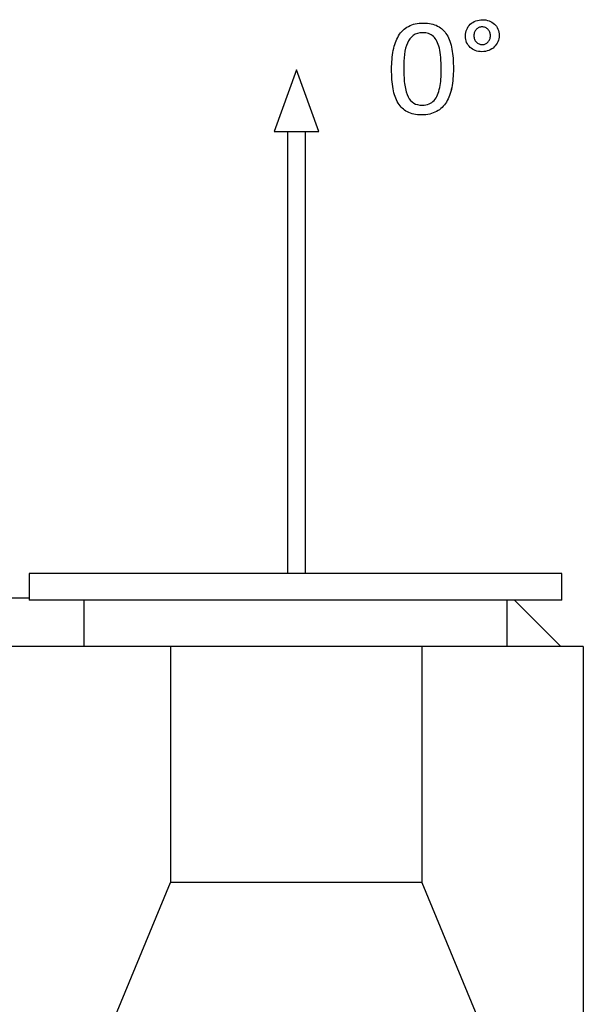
# Model space of a CAD drawing. Header units: inches. Extents: x 0 to 20790, y -12 to 14700.
# Tile 121 of 184: x 6374 to 7002, y 12222 to 13320. Entities that reach past the tile are written whole.
import ezdxf

# ---------------------------------------------------------------- set-up
doc = ezdxf.new("R2010")
doc.units = ezdxf.units.IN
doc.layers.add('1', color=7, linetype='Continuous', true_color=0xffffff)
doc.layers.add('254', color=7, linetype='Continuous', true_color=0xffffff)

msp = doc.modelspace()

# ---------------------------------------------------------------- linework, layer by layer
at = {"layer": '1', "color": 2, "linetype": 'Continuous', "lineweight": 25}
for p, q in [((6384.128, 12702.517), (6384.128, 12672.517)), ((6977.949, 12702.517), (6384.128, 12702.517)), ((6977.949, 12672.517), (6977.949, 12702.517)), ((5841.669, 12675.324), (6384.118, 12675.324)), ((6977.949, 12672.517), (6384.128, 12672.517)), ((6445.194, 12672.517), (6445.194, 12621.031)), ((6916.883, 12621.031), (6916.883, 12672.517)), ((6925.222, 12672.516), (6976.711, 12621.027)), ((6541.871, 12621.031), (6361.871, 12621.031)), ((6821.871, 12621.031), (6541.871, 12621.031)), ((6541.871, 12621.031), (6541.871, 12357.531)), ((7001.871, 12621.031), (6821.871, 12621.031)), ((6821.871, 12621.031), (6821.871, 12357.531)), ((7001.871, 12621.031), (7001.871, 11963.483)), ((6373.737, 11951.618), (6541.871, 12357.531)), ((6821.871, 12357.531), (6541.871, 12357.531)), ((6821.871, 12357.531), (6990.006, 11951.618))]:
    msp.add_line(p, q, dxfattribs=at)
at = {"layer": '254', "color": 2, "linetype": 'Continuous', "lineweight": 25}
for p, q in [((6682.169, 13264.011), (6657.169, 13195.324)), ((6707.169, 13195.324), (6682.169, 13264.011)), ((6657.169, 13195.324), (6707.169, 13195.324)), ((6672.169, 13195.324), (6672.169, 12702.518)), ((6692.169, 12702.518), (6692.169, 13195.324))]:
    msp.add_line(p, q, dxfattribs=at)
for points, knots in [([(6855.291, 13244.436), (6856.5, 13250.726), (6857.106, 13257.708), (6857.106, 13273.577), (6856.529, 13280.847), (6854.331, 13293.512), (6852.49, 13298.822), (6847.251, 13307.514), (6843.805, 13310.795), (6835.23, 13315.227), (6829.928, 13316.364), (6817.06, 13316.364), (6811.52, 13315.123), (6802.484, 13310.142), (6798.854, 13306.641), (6793.328, 13297.545), (6791.324, 13292.128), (6788.848, 13279.461), (6788.237, 13272.48), (6788.237, 13256.698), (6788.785, 13249.428), (6790.974, 13236.756), (6792.853, 13231.424), (6798.109, 13222.76), (6801.538, 13219.48), (6810.089, 13214.973), (6815.358, 13213.882), (6828.254, 13213.882), (6833.794, 13215.123), (6842.819, 13220.124), (6846.489, 13223.605), (6852.073, 13232.702), (6854.077, 13238.118), (6855.291, 13244.436)], [0, 0, 0, 0, 0.05430466, 0.05430466, 0.11270779, 0.11270779, 0.17136982, 0.17136982, 0.22974712, 0.22974712, 0.28781543, 0.28781543, 0.34854741, 0.34854741, 0.40974271, 0.40974271, 0.47065537, 0.47065537, 0.53130136, 0.53130136, 0.59678981, 0.59678981, 0.66204002, 0.66204002, 0.72741729, 0.72741729, 0.79296021, 0.79296021, 0.86242965, 0.86242965, 0.93137314, 0.93137314, 1, 1, 1, 1]), ([(6790.083, 13285.781), (6791.324, 13292.128), (6793.328, 13297.545), (6798.854, 13306.641), (6802.484, 13310.142), (6811.52, 13315.123), (6817.06, 13316.364), (6829.928, 13316.364), (6835.23, 13315.227), (6843.805, 13310.795), (6847.251, 13307.514), (6852.49, 13298.822), (6854.331, 13293.512), (6856.529, 13280.847), (6857.106, 13273.577), (6857.106, 13257.708), (6856.5, 13250.726), (6855.288, 13244.436)], [0, 0, 0, 0, 0.12942094, 0.12942094, 0.2594424, 0.2594424, 0.38847946, 0.38847946, 0.511857, 0.511857, 0.63589107, 0.63589107, 0.7605301, 0.7605301, 0.88461905, 0.88461905, 1, 1, 1, 1]), ([(6906.608, 13295.449), (6907.539, 13297.639), (6908.029, 13300.005), (6908.029, 13305.14), (6907.568, 13307.506), (6905.721, 13311.834), (6904.423, 13313.652), (6902.807, 13315.181), (6901.163, 13316.681), (6899.201, 13317.864), (6896.95, 13318.758), (6894.7, 13319.624), (6892.218, 13320.057), (6886.852, 13320.057), (6884.342, 13319.595), (6879.726, 13317.749), (6877.706, 13316.479), (6874.259, 13313.32), (6872.917, 13311.401), (6871.936, 13309.18), (6870.984, 13306.929), (6870.493, 13304.506), (6870.493, 13299.283), (6870.955, 13296.889), (6872.812, 13292.594), (6874.071, 13290.743), (6875.715, 13289.214), (6877.36, 13287.656), (6879.293, 13286.473), (6883.771, 13284.787), (6886.217, 13284.367), (6891.67, 13284.367), (6894.18, 13284.829), (6898.854, 13286.675), (6900.874, 13287.974), (6904.351, 13291.276), (6905.663, 13293.225), (6906.608, 13295.449)], [0, 0, 0, 0, 0.05872485, 0.05872485, 0.1201497, 0.1201497, 0.18157455, 0.18157455, 0.18157455, 0.24024027, 0.24024027, 0.24024027, 0.30435366, 0.30435366, 0.36986081, 0.36986081, 0.43536797, 0.43536797, 0.50028413, 0.50028413, 0.50028413, 0.56495556, 0.56495556, 0.63034557, 0.63034557, 0.6964808, 0.6964808, 0.6964808, 0.75671415, 0.75671415, 0.81789207, 0.81789207, 0.87842602, 0.87842602, 0.93895996, 0.93895996, 1, 1, 1, 1]), ([(6897.643, 13306.092), (6898.104, 13304.881), (6898.335, 13303.582), (6898.335, 13300.813), (6898.104, 13299.543), (6897.181, 13297.177), (6896.546, 13296.139), (6895.767, 13295.244), (6894.959, 13294.35), (6894.007, 13293.629), (6892.911, 13293.138), (6891.815, 13292.619), (6890.632, 13292.359), (6888.064, 13292.359), (6886.823, 13292.59), (6884.515, 13293.571), (6883.534, 13294.263), (6882.669, 13295.129), (6881.832, 13295.994), (6881.168, 13297.062), (6880.235, 13299.511), (6880.014, 13300.87), (6880.014, 13303.698), (6880.245, 13304.938), (6881.168, 13307.304), (6881.832, 13308.343), (6883.448, 13310.074), (6884.429, 13310.766), (6886.621, 13311.747), (6887.833, 13311.978), (6890.43, 13311.978), (6891.67, 13311.747), (6893.921, 13310.766), (6894.902, 13310.074), (6895.71, 13309.208), (6896.546, 13308.343), (6897.181, 13307.304), (6897.643, 13306.092)], [0, 0, 0, 0, 0.06514336, 0.06514336, 0.13028672, 0.13028672, 0.19543009, 0.19543009, 0.19543009, 0.25588848, 0.25588848, 0.25588848, 0.31688225, 0.31688225, 0.38513718, 0.38513718, 0.45339212, 0.45339212, 0.45339212, 0.51788016, 0.51788016, 0.58371103, 0.58371103, 0.64194602, 0.64194602, 0.70018102, 0.70018102, 0.75841602, 0.75841602, 0.81665102, 0.81665102, 0.87753306, 0.87753306, 0.9384151, 0.9384151, 0.9384151, 1, 1, 1, 1]), ([(6843.012, 13277.816), (6843.373, 13273.865), (6843.546, 13269.422), (6843.546, 13260.738), (6843.43, 13257.189), (6842.969, 13250.38), (6842.565, 13247.206), (6841.302, 13241.354), (6840.487, 13238.695), (6839.478, 13236.271), (6838.439, 13233.877), (6837.141, 13231.799), (6834.01, 13228.379), (6832.149, 13227.039), (6827.797, 13225.182), (6825.254, 13224.731), (6818.704, 13224.731), (6815.56, 13225.481), (6810.4, 13228.462), (6808.26, 13230.847), (6804.925, 13237.402), (6803.701, 13241.638), (6802.148, 13252.05), (6801.768, 13258.372), (6801.768, 13271.355), (6802.057, 13276.548), (6803.211, 13286.181), (6804.25, 13290.397), (6807.37, 13297.563), (6809.53, 13300.38), (6814.954, 13304.477), (6818.502, 13305.515), (6825.311, 13305.515), (6827.533, 13305.198), (6829.524, 13304.563), (6831.486, 13303.9), (6833.246, 13302.89), (6834.775, 13301.476), (6836.333, 13300.062), (6837.631, 13298.274), (6839.864, 13293.923), (6840.747, 13291.32), (6842.132, 13285.262), (6842.651, 13281.77), (6843.012, 13277.816)], [0, 0, 0, 0, 0.08461098, 0.08461098, 0.14721332, 0.14721332, 0.20981566, 0.20981566, 0.27170676, 0.27170676, 0.27170676, 0.31910372, 0.31910372, 0.36693951, 0.36693951, 0.41531542, 0.41531542, 0.47786205, 0.47786205, 0.53958701, 0.53958701, 0.60088225, 0.60088225, 0.66179744, 0.66179744, 0.70712968, 0.70712968, 0.75243066, 0.75243066, 0.79786641, 0.79786641, 0.84330217, 0.84330217, 0.86887858, 0.86887858, 0.86887858, 0.8996503, 0.8996503, 0.8996503, 0.93345508, 0.93345508, 0.96672754, 0.96672754, 1, 1, 1, 1]), ([(6829.524, 13304.563), (6827.533, 13305.198), (6825.311, 13305.515), (6818.502, 13305.515), (6814.954, 13304.477), (6809.53, 13300.38), (6807.37, 13297.563), (6804.25, 13290.397), (6803.211, 13286.181), (6802.057, 13276.548), (6801.768, 13271.355), (6801.768, 13258.372), (6802.148, 13252.05), (6803.701, 13241.638), (6804.925, 13237.402), (6808.26, 13230.847), (6810.4, 13228.462), (6815.56, 13225.481), (6818.704, 13224.731), (6825.254, 13224.731), (6827.797, 13225.182), (6832.149, 13227.039), (6834.01, 13228.379), (6837.141, 13231.799), (6838.439, 13233.877), (6839.478, 13236.271)], [0, 0, 0, 0, 0.04282924, 0.04282924, 0.11891413, 0.11891413, 0.19499902, 0.19499902, 0.27085822, 0.27085822, 0.34676977, 0.34676977, 0.44877592, 0.44877592, 0.55141846, 0.55141846, 0.65478061, 0.65478061, 0.75951869, 0.75951869, 0.84052706, 0.84052706, 0.92063094, 0.92063094, 1, 1, 1, 1]), ([(6843.026, 13277.818), (6842.651, 13281.77), (6842.132, 13285.262), (6840.747, 13291.32), (6839.864, 13293.923), (6837.631, 13298.274), (6836.333, 13300.062), (6834.775, 13301.476)], [0, 0, 0, 0, 0.33156512, 0.33156512, 0.66313024, 0.66313024, 1, 1, 1, 1]), ([(6855.288, 13244.436), (6854.077, 13238.118), (6852.073, 13232.702), (6846.489, 13223.605), (6842.819, 13220.124), (6833.794, 13215.123), (6828.254, 13213.882), (6815.358, 13213.882), (6810.089, 13214.973), (6801.538, 13219.48), (6798.109, 13222.76), (6792.853, 13231.424), (6790.974, 13236.756), (6788.785, 13249.428), (6788.237, 13256.698), (6788.237, 13272.48), (6788.848, 13279.461), (6790.083, 13285.781)], [0, 0, 0, 0, 0.12964495, 0.12964495, 0.25988806, 0.25988806, 0.39112477, 0.39112477, 0.51494374, 0.51494374, 0.63844981, 0.63844981, 0.76171583, 0.76171583, 0.88543193, 0.88543193, 1, 1, 1, 1]), ([(6839.478, 13236.271), (6840.487, 13238.695), (6841.302, 13241.354), (6842.565, 13247.206), (6842.969, 13250.38), (6843.43, 13257.189), (6843.546, 13260.738), (6843.546, 13269.422), (6843.373, 13273.865), (6843.026, 13277.818)], [0, 0, 0, 0, 0.22778636, 0.22778636, 0.45819043, 0.45819043, 0.6885945, 0.6885945, 1, 1, 1, 1])]:
    msp.add_open_spline(points, degree=3, knots=knots, dxfattribs=at)
msp.add_open_spline([(6834.775, 13301.476), (6833.246, 13302.89), (6831.486, 13303.9), (6829.524, 13304.563)], degree=3, dxfattribs=at)

doc.saveas('drawing.dxf')
